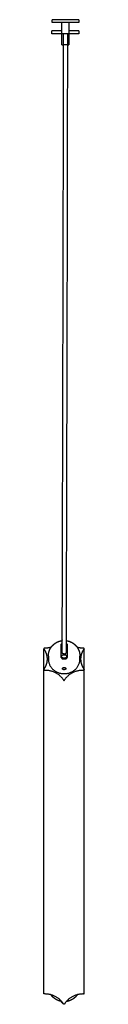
# Model space of a CAD drawing. Header units: millimetres. Extents: x 4502 to 7904, y 1635 to 3214.
# Tile 5 of 8: x 7010 to 7039, y 1635 to 2351. Entities that reach past the tile are written whole.
import ezdxf

# ---------------------------------------------------------------- set-up
doc = ezdxf.new("R2010")
doc.units = ezdxf.units.MM
doc.layers.add('Make2D$Visible$Curvas', color=7, linetype='Continuous')

msp = doc.modelspace()

# ---------------------------------------------------------------- linework, layer by layer
at = {"layer": 'Make2D$Visible$Curvas', "color": 7, "lineweight": -3}
for points, weights, degree in [([(7025.72, 2351.41), (7015.97, 2351.41), (7015.97, 2351.41)], [1, 0.707106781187, 1], 2), ([(7035.47, 2351.41), (7035.47, 2351.41), (7025.72, 2351.41)], [1, 0.707106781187, 1], 2), ([(7023.22, 2343.19), (7015.89, 2343.19), (7015.89, 2343.19)], [0.917728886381, 0.756608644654, 1], 2), ([(7025.72, 2349.41), (7015.97, 2349.41), (7015.97, 2349.41)], [1, 0.707106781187, 1], 2), ([(7035.47, 2349.41), (7035.47, 2349.41), (7025.72, 2349.41)], [1, 0.707106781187, 1], 2), ([(7035.39, 2343.19), (7035.39, 2343.19), (7028.22, 2343.19)], [1, 0.760084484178, 0.913209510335], 2), ([(7024.32, 2341.19), (7015.89, 2341.19), (7015.89, 2341.19)], [0.950542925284, 0.734373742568, 1], 2), ([(7023.22, 2341.41), (7023.22, 2341.41), (7025.72, 2341.41)], [1, 0.707106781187, 1], 2), ([(7025.72, 2341.41), (7028.22, 2341.41), (7028.22, 2341.41)], [1, 0.707106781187, 1], 2), ([(7035.39, 2341.19), (7035.39, 2341.19), (7027.12, 2341.19)], [1, 0.737888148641, 0.944907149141], 2), ([(7023.14, 2333.19), (7023.14, 2333.19), (7024.32, 2333.19)], [1, 0.81232780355, 0.86515863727], 2), ([(7027.12, 2333.19), (7028.14, 2333.19), (7028.14, 2333.19)], [0.858288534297, 0.827220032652, 1], 2), ([(7023.4, 1900.18), (7023.19, 1899.89), (7022.97, 1899.62)], [0.981416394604, 0.975866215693, 0.970952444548], 2), ([(7026.36, 1899.65), (7026.28, 1899.75), (7026.2, 1899.85)], [0.971560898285, 0.973325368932, 0.975170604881], 2), ([(7010.54, 1894.16), (7010.04, 1894.16), (7010.04, 1893.7)], [1, 0.707106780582, 1], 2), ([(7010.04, 1893.7), (7010.04, 1893.58), (7010.11, 1893.48)], [1, 0.965925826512, 1], 2), ([(7010.35, 1893.1), (7012.36, 1889.9), (7012.36, 1886.2)], [1, 0.965925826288, 1], 2), ([(7015.27, 1894.73), (7013.19, 1894.16), (7011.02, 1894.16)], [0.946153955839, 0.962682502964, 1], 2), ([(7022.53, 1888.1), (7022.53, 1893.11), (7022.53, 1896.52)], [1, 0.913792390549, 1], 2), ([(7023.38, 1892.3), (7022.95, 1891.92), (7022.67, 1891.33), (7022.57, 1890.65)], [0.89197470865, 0.876048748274, 0.912057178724, 1], 3), ([(7026.99, 1890.65), (7026.89, 1891.33), (7026.61, 1891.91), (7026.18, 1892.3)], [1, 0.912631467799, 0.876521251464, 0.891669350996], 3), ([(7027.03, 1896.52), (7027.03, 1893.11), (7027.03, 1888.1)], [1, 0.913792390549, 1], 2), ([(7038.34, 1894.16), (7036.3, 1894.16), (7034.33, 1894.67)], [1, 0.964823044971, 0.948118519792], 2), ([(7037, 1886.2), (7037, 1889.9), (7039.01, 1893.1)], [1, 0.965925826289, 1], 2), ([(7039.31, 1893.7), (7039.31, 1894.16), (7038.81, 1894.16)], [1, 0.707106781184, 1], 2), ([(7039.31, 1893.7), (7039.31, 1893.58), (7039.24, 1893.48)], [1, 0.96592582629, 1], 2), ([(7012.36, 1886.2), (7012.36, 1882.5), (7010.35, 1879.3)], [1, 0.96592582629, 1], 2), ([(7022.53, 1889.19), (7022.53, 1888.68), (7022.63, 1888.19), (7022.83, 1887.76)], [1, 0.971301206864, 0.971301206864, 1], 3), ([(7022.57, 1890.65), (7022.92, 1891), (7023.38, 1891.22)], [1, 0.964800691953, 0.958880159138], 2), ([(7025.23, 1886.95), (7024.93, 1886.92), (7024.63, 1886.92), (7024.33, 1886.95)], [1, 0.99245733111, 0.99245733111, 1], 3), ([(7024.78, 1886.07), (7024.55, 1886.07), (7024.33, 1886.08)], [1, 0.999792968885, 1], 2), ([(7024.78, 1889.91), (7026.18, 1889.91), (7026.18, 1890.78)], [1, 0.707710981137, 1], 2), ([(7025.23, 1886.08), (7025, 1886.07), (7024.78, 1886.07)], [1, 0.999792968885, 1], 2), ([(7026.18, 1891.22), (7026.64, 1891), (7026.99, 1890.65)], [0.958911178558, 0.964892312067, 1], 2), ([(7026.72, 1887.76), (7026.92, 1888.19), (7027.03, 1888.68), (7027.03, 1889.19)], [1, 0.971301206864, 0.971301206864, 1], 3), ([(7039.01, 1879.3), (7037, 1882.5), (7037, 1886.2)], [1, 0.965925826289, 1], 2), ([(7010.11, 1878.93), (7010.04, 1878.82), (7010.04, 1878.7)], [1, 0.965925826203, 1], 2), ([(7010.04, 1878.7), (7010.04, 1878.24), (7010.54, 1878.24)], [1, 0.707106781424, 1], 2), ([(7011.02, 1878.24), (7019.68, 1878.24), (7024.01, 1871.34)], [1, 0.866025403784, 1], 2), ([(7025.35, 1871.34), (7029.68, 1878.24), (7038.34, 1878.24)], [1, 0.866025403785, 1], 2), ([(7039.31, 1878.7), (7039.31, 1878.24), (7038.81, 1878.24)], [1, 0.707106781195, 1], 2), ([(7039.31, 1878.7), (7039.31, 1878.82), (7039.24, 1878.93)], [1, 0.965925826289, 1], 2), ([(7010.54, 1642.54), (7010.04, 1642.54), (7010.04, 1643)], [1, 0.707106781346, 1], 2), ([(7024.01, 1635.64), (7019.68, 1642.54), (7011.02, 1642.54)], [1, 0.866025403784, 1], 2), ([(7038.34, 1642.54), (7029.68, 1642.54), (7025.35, 1635.64)], [1, 0.866025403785, 1], 2), ([(7038.81, 1642.54), (7039.31, 1642.54), (7039.31, 1643)], [1, 0.70710678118, 1], 2)]:
    msp.add_rational_spline(points, weights, degree=degree, dxfattribs=at)
for points in [[(7015.97, 2349.41), (7015.97, 2351.41)], [(7035.47, 2351.41), (7035.47, 2349.41)], [(7015.89, 2341.19), (7015.89, 2343.19)], [(7023.22, 2341.41), (7023.22, 2349.41)], [(7028.22, 2349.41), (7028.22, 2341.41)], [(7035.39, 2343.19), (7035.39, 2341.19)], [(7023.14, 2333.19), (7023.14, 2341.19)], [(7024.32, 2333.19), (7024.32, 2341.41)], [(7027.12, 2341.41), (7027.12, 2333.19)], [(7028.14, 2341.19), (7028.14, 2333.19)], [(7010.04, 1878.7), (7010.04, 1893.7)], [(7010.11, 1893.48), (7010.35, 1893.1)], [(7011.02, 1894.16), (7010.54, 1894.16)], [(7038.81, 1894.16), (7038.34, 1894.16)], [(7039.01, 1893.1), (7039.24, 1893.48)], [(7039.31, 1878.7), (7039.31, 1893.7)], [(7013.28, 1888.26), (7013.28, 1887.67)], [(7013.28, 1886.69), (7013.28, 1886.2)], [(7036.28, 1887.67), (7036.28, 1888.26)], [(7036.28, 1886.2), (7036.28, 1886.69)], [(7010.04, 1643), (7010.04, 1878.7)], [(7010.35, 1879.3), (7010.11, 1878.93)], [(7010.54, 1878.24), (7011.02, 1878.24)], [(7038.34, 1878.24), (7038.81, 1878.24)], [(7039.24, 1878.93), (7039.01, 1879.3)], [(7039.31, 1643), (7039.31, 1878.7)], [(7024.01, 1871.34), (7024.24, 1870.96)], [(7025.11, 1870.96), (7025.35, 1871.34)], [(7011.02, 1642.54), (7010.54, 1642.54)], [(7038.81, 1642.54), (7038.34, 1642.54)], [(7024.24, 1635.27), (7024.01, 1635.64)], [(7025.35, 1635.64), (7025.11, 1635.27)]]:
    msp.add_open_spline(points, degree=1, dxfattribs=at)
for points, knots in [([(7023.38, 1890.79), (7023.4, 1897.88), (7023.42, 1904.99), (7023.44, 1912.1), (7023.45, 1919.04), (7023.47, 1925.98), (7023.49, 1932.94), (7023.51, 1939.71), (7023.53, 1946.5), (7023.55, 1953.29), (7023.56, 1959.9), (7023.58, 1966.52), (7023.6, 1973.16), (7023.62, 1979.61), (7023.63, 1986.07), (7023.65, 1992.54), (7023.67, 1998.83), (7023.68, 2005.13), (7023.7, 2011.44), (7023.71, 2017.57), (7023.73, 2023.71), (7023.75, 2029.86), (7023.76, 2035.83), (7023.78, 2041.8), (7023.79, 2047.79), (7023.81, 2053.6), (7023.82, 2059.42), (7023.83, 2065.24), (7023.85, 2070.89), (7023.86, 2076.54), (7023.88, 2082.21), (7023.89, 2087.69), (7023.9, 2093.19), (7023.92, 2098.69), (7023.93, 2104.02), (7023.94, 2109.35), (7023.95, 2114.7), (7023.97, 2119.86), (7023.98, 2125.03), (7023.99, 2130.21), (7024, 2135.21), (7024.01, 2140.22), (7024.02, 2145.25), (7024.04, 2150.08), (7024.05, 2154.93), (7024.06, 2159.8), (7024.06, 2162.13), (7024.07, 2164.48), (7024.07, 2166.82), (7024.08, 2169.16), (7024.08, 2171.51), (7024.09, 2173.86), (7024.09, 2176.12), (7024.1, 2178.38), (7024.1, 2180.64), (7024.11, 2182.91), (7024.11, 2185.18), (7024.12, 2187.45), (7024.12, 2189.62), (7024.12, 2191.8), (7024.13, 2193.99), (7024.13, 2196.17), (7024.14, 2198.36), (7024.14, 2200.55), (7024.15, 2202.64), (7024.15, 2204.74), (7024.15, 2206.84), (7024.16, 2208.95), (7024.16, 2211.05), (7024.17, 2213.16), (7024.17, 2215.18), (7024.18, 2217.2), (7024.18, 2219.22), (7024.18, 2221.24), (7024.19, 2223.27), (7024.19, 2225.3), (7024.19, 2227.23), (7024.2, 2229.17), (7024.2, 2231.11), (7024.2, 2233.05), (7024.21, 2235), (7024.21, 2236.95), (7024.21, 2238.8), (7024.22, 2240.66), (7024.22, 2242.52), (7024.22, 2244.38), (7024.23, 2246.24), (7024.23, 2248.11), (7024.23, 2249.89), (7024.24, 2251.66), (7024.24, 2253.44), (7024.24, 2255.22), (7024.25, 2257.01), (7024.25, 2258.8), (7024.25, 2259.65), (7024.25, 2260.51), (7024.25, 2261.37), (7024.25, 2262.23), (7024.26, 2263.09), (7024.26, 2263.96), (7024.26, 2264.79), (7024.26, 2265.63), (7024.26, 2266.47), (7024.26, 2267.31), (7024.26, 2268.15), (7024.26, 2269), (7024.27, 2269.81), (7024.27, 2270.63), (7024.27, 2271.45), (7024.27, 2272.27), (7024.27, 2273.09), (7024.27, 2273.91), (7024.27, 2275.51), (7024.28, 2277.11), (7024.28, 2278.71), (7024.28, 2279.49), (7024.28, 2280.27), (7024.28, 2281.05), (7024.28, 2281.83), (7024.28, 2282.61), (7024.28, 2283.39), (7024.29, 2284.15), (7024.29, 2284.9), (7024.29, 2285.66), (7024.29, 2286.42), (7024.29, 2287.18), (7024.29, 2287.95), (7024.29, 2288.68), (7024.29, 2289.42), (7024.29, 2290.16), (7024.29, 2290.9), (7024.29, 2291.64), (7024.3, 2292.38), (7024.3, 2293.1), (7024.3, 2293.82), (7024.3, 2294.53), (7024.3, 2295.25), (7024.3, 2295.97), (7024.3, 2296.69), (7024.3, 2297.39), (7024.3, 2298.09), (7024.3, 2298.79), (7024.3, 2299.49), (7024.3, 2300.19), (7024.3, 2300.89), (7024.31, 2301.57), (7024.31, 2302.26), (7024.31, 2302.94), (7024.31, 2303.61), (7024.31, 2304.29), (7024.31, 2304.96), (7024.31, 2305.62), (7024.31, 2306.29), (7024.31, 2306.95), (7024.31, 2307.6), (7024.31, 2308.26), (7024.31, 2308.91), (7024.31, 2309.56), (7024.31, 2310.2), (7024.31, 2310.84), (7024.31, 2311.48), (7024.31, 2312.11), (7024.32, 2312.74), (7024.32, 2313.37), (7024.32, 2313.99), (7024.32, 2314.61), (7024.32, 2315.23), (7024.32, 2315.84), (7024.32, 2316.45), (7024.32, 2317.06), (7024.32, 2317.66), (7024.32, 2318.26), (7024.32, 2318.86), (7024.32, 2319.45), (7024.32, 2320.04), (7024.32, 2320.63), (7024.32, 2321.21), (7024.32, 2321.79), (7024.32, 2322.36), (7024.32, 2322.94), (7024.32, 2323.51), (7024.32, 2324.07), (7024.32, 2324.64), (7024.32, 2325.2), (7024.32, 2325.75), (7024.32, 2326.3), (7024.32, 2326.86), (7024.32, 2327.4), (7024.32, 2327.94), (7024.32, 2328.49), (7024.32, 2329.02), (7024.32, 2329.55), (7024.32, 2330.09), (7024.32, 2330.61), (7024.32, 2331.13), (7024.32, 2331.65), (7024.32, 2332.17), (7024.32, 2332.68), (7024.32, 2333.19)], [0, 0, 0, 0, 27.235122, 27.235122, 27.235122, 53.785595, 53.785595, 53.785595, 79.650098, 79.650098, 79.650098, 104.830651, 104.830651, 104.830651, 129.326768, 129.326768, 129.326768, 153.137265, 153.137265, 153.137265, 176.265242, 176.265242, 176.265242, 198.709387, 198.709387, 198.709387, 220.471185, 220.471185, 220.471185, 241.550833, 241.550833, 241.550833, 261.947709, 261.947709, 261.947709, 281.664527, 281.664527, 281.664527, 300.700737, 300.700737, 300.700737, 319.057101, 319.057101, 319.057101, 336.73458, 336.73458, 336.73458, 345.234556, 345.234556, 345.234556, 353.73528, 353.73528, 353.73528, 361.896135, 361.896135, 361.896135, 370.057987, 370.057987, 370.057987, 377.882082, 377.882082, 377.882082, 385.706473, 385.706473, 385.706473, 393.193267, 393.193267, 393.193267, 400.680485, 400.680485, 400.680485, 407.831847, 407.831847, 407.831847, 414.982724, 414.982724, 414.982724, 421.798038, 421.798038, 421.798038, 428.613434, 428.613434, 428.613434, 435.095504, 435.095504, 435.095504, 441.57678, 441.57678, 441.57678, 447.725166, 447.725166, 447.725166, 453.87417, 453.87417, 453.87417, 456.824039, 456.824039, 456.824039, 459.774091, 459.774091, 459.774091, 462.641256, 462.641256, 462.641256, 465.508267, 465.508267, 465.508267, 468.293404, 468.293404, 468.293404, 471.078189, 471.078189, 471.078189, 476.483685, 476.483685, 476.483685, 479.104331, 479.104331, 479.104331, 481.724652, 481.724652, 481.724652, 484.263837, 484.263837, 484.263837, 486.803166, 486.803166, 486.803166, 489.26074, 489.26074, 489.26074, 491.718518, 491.718518, 491.718518, 494.095959, 494.095959, 494.095959, 496.472428, 496.472428, 496.472428, 498.768669, 498.768669, 498.768669, 501.065891, 501.065891, 501.065891, 503.301574, 503.301574, 503.301574, 505.497252, 505.497252, 505.497252, 507.654707, 507.654707, 507.654707, 509.771003, 509.771003, 509.771003, 511.848232, 511.848232, 511.848232, 513.885694, 513.885694, 513.885694, 515.88433, 515.88433, 515.88433, 517.84382, 517.84382, 517.84382, 519.765157, 519.765157, 519.765157, 521.647231, 521.647231, 521.647231, 523.48974, 523.48974, 523.48974, 525.294784, 525.294784, 525.294784, 527.062179, 527.062179, 527.062179, 528.791082, 528.791082, 528.791082, 530.482676, 530.482676, 530.482676, 532.137736, 532.137736, 532.137736, 533.755306, 533.755306, 533.755306, 535.335485, 535.335485, 535.335485, 535.335485]), ([(7025.72, 2333.03), (7025.61, 2333.03), (7025.43, 2333.03), (7025.2, 2333.04), (7025.04, 2333.05), (7024.88, 2333.06), (7024.73, 2333.08), (7024.6, 2333.09), (7024.5, 2333.11), (7024.42, 2333.13), (7024.35, 2333.16), (7024.32, 2333.18), (7024.32, 2333.19), (7024.32, 2333.19), (7024.32, 2333.19), (7024.32, 2333.19)], [-2.212549, -2.212549, -2.212549, -2.212549, -1.864181, -1.681371, -1.493466, -1.301945, -1.108476, -0.914844, -0.722847, -0.534206, -0.350471, 0, 0, 0, 0.000689, 0.000689, 0.000689, 0.000689]), ([(7027.12, 2333.19), (7027.12, 2333.18), (7027.1, 2333.16), (7027.03, 2333.13), (7026.95, 2333.11), (7026.84, 2333.1), (7026.72, 2333.08), (7026.57, 2333.06), (7026.41, 2333.05), (7026.24, 2333.04), (7026.02, 2333.03), (7025.84, 2333.03), (7025.72, 2333.03)], [0.000689, 0.000689, 0.000689, 0.000689, 0.350472, 0.534207, 0.72285, 0.914847, 1.108481, 1.30195, 1.493473, 1.681378, 1.864189, 2.212558, 2.212558, 2.212558, 2.212558]), ([(7027.12, 2333.19), (7027.12, 2332.68), (7027.12, 2332.17), (7027.12, 2331.65), (7027.12, 2331.13), (7027.12, 2330.61), (7027.12, 2330.09), (7027.12, 2329.55), (7027.12, 2329.02), (7027.12, 2328.49), (7027.12, 2327.94), (7027.12, 2327.4), (7027.12, 2326.86), (7027.12, 2326.3), (7027.12, 2325.75), (7027.12, 2325.2), (7027.12, 2324.63), (7027.12, 2324.07), (7027.12, 2323.51), (7027.12, 2322.94), (7027.12, 2322.36), (7027.12, 2321.79), (7027.12, 2321.21), (7027.12, 2320.62), (7027.12, 2320.04), (7027.12, 2319.45), (7027.12, 2318.85), (7027.12, 2318.26), (7027.12, 2317.66), (7027.12, 2317.05), (7027.12, 2316.45), (7027.12, 2315.84), (7027.12, 2315.22), (7027.12, 2314.61), (7027.12, 2313.99), (7027.12, 2313.36), (7027.12, 2312.74), (7027.11, 2312.11), (7027.11, 2311.47), (7027.11, 2310.84), (7027.11, 2310.2), (7027.11, 2309.55), (7027.11, 2308.91), (7027.11, 2308.26), (7027.11, 2307.6), (7027.11, 2306.95), (7027.11, 2306.28), (7027.11, 2305.62), (7027.11, 2304.96), (7027.11, 2304.28), (7027.11, 2303.61), (7027.11, 2302.94), (7027.11, 2302.25), (7027.11, 2301.57), (7027.1, 2300.89), (7027.1, 2300.18), (7027.1, 2299.48), (7027.1, 2298.79), (7027.1, 2298.09), (7027.1, 2297.39), (7027.1, 2296.69), (7027.1, 2295.97), (7027.1, 2295.25), (7027.1, 2294.53), (7027.1, 2293.81), (7027.1, 2293.09), (7027.1, 2292.38), (7027.09, 2291.64), (7027.09, 2290.9), (7027.09, 2290.16), (7027.09, 2289.42), (7027.09, 2288.68), (7027.09, 2287.94), (7027.09, 2287.18), (7027.09, 2286.42), (7027.09, 2285.66), (7027.09, 2284.9), (7027.09, 2284.14), (7027.08, 2283.39), (7027.08, 2282.6), (7027.08, 2281.82), (7027.08, 2281.04), (7027.08, 2280.26), (7027.08, 2279.49), (7027.08, 2278.71), (7027.08, 2277.11), (7027.07, 2275.51), (7027.07, 2273.91), (7027.07, 2273.09), (7027.07, 2272.27), (7027.07, 2271.45), (7027.07, 2270.63), (7027.07, 2269.81), (7027.06, 2268.99), (7027.06, 2268.15), (7027.06, 2267.31), (7027.06, 2266.47), (7027.06, 2265.63), (7027.06, 2264.79), (7027.06, 2263.95), (7027.06, 2263.09), (7027.05, 2262.23), (7027.05, 2261.37), (7027.05, 2260.51), (7027.05, 2259.65), (7027.05, 2258.79), (7027.05, 2257), (7027.04, 2255.22), (7027.04, 2253.44), (7027.04, 2251.66), (7027.03, 2249.88), (7027.03, 2248.11), (7027.03, 2246.24), (7027.02, 2244.37), (7027.02, 2242.51), (7027.02, 2240.65), (7027.01, 2238.8), (7027.01, 2236.94), (7027.01, 2234.99), (7027, 2233.05), (7027, 2231.11), (7027, 2229.16), (7026.99, 2227.23), (7026.99, 2225.29), (7026.99, 2223.26), (7026.98, 2221.24), (7026.98, 2219.21), (7026.98, 2217.19), (7026.97, 2215.17), (7026.97, 2213.16), (7026.96, 2211.05), (7026.96, 2208.94), (7026.95, 2206.84), (7026.95, 2204.74), (7026.95, 2202.64), (7026.94, 2200.54), (7026.94, 2198.35), (7026.93, 2196.16), (7026.93, 2193.98), (7026.92, 2191.8), (7026.92, 2189.62), (7026.92, 2187.44), (7026.91, 2185.17), (7026.91, 2182.9), (7026.9, 2180.64), (7026.9, 2178.37), (7026.89, 2176.11), (7026.89, 2173.86), (7026.88, 2171.51), (7026.88, 2169.16), (7026.87, 2166.81), (7026.87, 2164.47), (7026.86, 2162.13), (7026.86, 2159.79), (7026.85, 2154.93), (7026.84, 2150.08), (7026.82, 2145.24), (7026.81, 2140.22), (7026.8, 2135.21), (7026.79, 2130.21), (7026.78, 2125.02), (7026.77, 2119.85), (7026.75, 2114.69), (7026.74, 2109.34), (7026.73, 2104.01), (7026.72, 2098.69), (7026.7, 2093.18), (7026.69, 2087.69), (7026.68, 2082.2), (7026.66, 2076.54), (7026.65, 2070.88), (7026.63, 2065.24), (7026.62, 2059.41), (7026.61, 2053.59), (7026.59, 2047.79), (7026.58, 2041.8), (7026.56, 2035.82), (7026.55, 2029.85), (7026.53, 2023.7), (7026.51, 2017.56), (7026.5, 2011.43), (7026.48, 2005.12), (7026.47, 1998.82), (7026.45, 1992.53), (7026.43, 1986.06), (7026.42, 1979.6), (7026.4, 1973.15), (7026.38, 1966.52), (7026.36, 1959.89), (7026.35, 1953.28), (7026.33, 1946.49), (7026.31, 1939.7), (7026.29, 1932.93), (7026.27, 1925.98), (7026.25, 1919.03), (7026.24, 1912.1), (7026.22, 1904.98), (7026.2, 1897.87), (7026.18, 1890.78)], [4.539714, 4.539714, 4.539714, 4.539714, 6.119996, 6.119996, 6.119996, 7.73776, 7.73776, 7.73776, 9.393007, 9.393007, 9.393007, 11.084779, 11.084779, 11.084779, 12.813854, 12.813854, 12.813854, 14.581414, 14.581414, 14.581414, 16.386616, 16.386616, 16.386616, 18.229278, 18.229278, 18.229278, 20.111499, 20.111499, 20.111499, 22.032977, 22.032977, 22.032977, 23.992605, 23.992605, 23.992605, 25.991372, 25.991372, 25.991372, 28.028961, 28.028961, 28.028961, 30.106312, 30.106312, 30.106312, 32.222728, 32.222728, 32.222728, 34.380298, 34.380298, 34.380298, 36.576086, 36.576086, 36.576086, 38.811876, 38.811876, 38.811876, 41.109203, 41.109203, 41.109203, 43.405544, 43.405544, 43.405544, 45.782111, 45.782111, 45.782111, 48.159646, 48.159646, 48.159646, 50.617516, 50.617516, 50.617516, 53.075178, 53.075178, 53.075178, 55.614595, 55.614595, 55.614595, 58.153863, 58.153863, 58.153863, 60.774266, 60.774266, 60.774266, 63.394991, 63.394991, 63.394991, 68.800638, 68.800638, 68.800638, 71.585497, 71.585497, 71.585497, 74.370704, 74.370704, 74.370704, 77.237785, 77.237785, 77.237785, 80.105017, 80.105017, 80.105017, 83.055134, 83.055134, 83.055134, 86.005066, 86.005066, 86.005066, 92.154195, 92.154195, 92.154195, 98.302697, 98.302697, 98.302697, 104.784086, 104.784086, 104.784086, 111.26626, 111.26626, 111.26626, 118.081759, 118.081759, 118.081759, 124.897169, 124.897169, 124.897169, 132.048139, 132.048139, 132.048139, 139.199589, 139.199589, 139.199589, 146.686893, 146.686893, 146.686893, 154.173768, 154.173768, 154.173768, 161.998238, 161.998238, 161.998238, 169.822408, 169.822408, 169.822408, 177.984333, 177.984333, 177.984333, 186.145257, 186.145257, 186.145257, 194.646049, 194.646049, 194.646049, 203.146089, 203.146089, 203.146089, 220.82369, 220.82369, 220.82369, 239.180169, 239.180169, 239.180169, 258.216486, 258.216486, 258.216486, 277.933404, 277.933404, 277.933404, 298.330373, 298.330373, 298.330373, 319.410109, 319.410109, 319.410109, 341.17199, 341.17199, 341.17199, 363.616213, 363.616213, 363.616213, 386.744264, 386.744264, 386.744264, 410.554831, 410.554831, 410.554831, 435.051015, 435.051015, 435.051015, 460.23163, 460.23163, 460.23163, 486.096194, 486.096194, 486.096194, 512.646723, 512.646723, 512.646723, 539.8819, 539.8819, 539.8819, 539.8819]), ([(7022.53, 1896.52), (7022.53, 1896.61), (7022.54, 1896.69), (7022.58, 1896.86), (7022.61, 1896.94), (7022.7, 1897.11), (7022.75, 1897.18), (7022.87, 1897.33), (7022.94, 1897.4), (7023.13, 1897.55), (7023.26, 1897.63), (7023.4, 1897.7)], [0, 0, 0, 0, 0.37557, 0.37557, 0.75114, 0.75114, 1.12671, 1.12671, 1.502279, 1.502279, 2.008576, 2.008576, 2.008576, 2.008576]), ([(7026.2, 1897.68), (7026.22, 1897.67), (7026.24, 1897.66), (7026.36, 1897.59), (7026.45, 1897.53), (7026.7, 1897.33), (7026.82, 1897.19), (7026.99, 1896.86), (7027.03, 1896.7), (7027.03, 1896.52)], [1.040331, 1.040331, 1.040331, 1.040331, 1.127515, 1.127515, 1.503353, 1.503353, 2.255029, 2.255029, 3.006706, 3.006706, 3.006706, 3.006706]), ([(7013.28, 1887.67), (7013.28, 1887.52), (7013.28, 1887.36), (7013.29, 1887.03), (7013.3, 1886.87), (7013.32, 1886.57), (7013.33, 1886.43), (7013.34, 1886.19), (7013.35, 1886.1), (7013.35, 1885.97), (7013.34, 1885.93), (7013.34, 1885.93), (7013.34, 1885.93), (7013.34, 1885.93)], [0, 0, 0, 0, 0.494393, 0.494393, 0.988786, 0.988786, 1.483179, 1.483179, 1.977572, 1.977572, 2.471965, 2.471965, 2.484461, 2.484461, 2.484461, 2.484461]), ([(7013.28, 1886.69), (7013.28, 1886.77), (7013.28, 1886.85), (7013.28, 1887.01), (7013.28, 1887.09), (7013.29, 1887.17), (7013.29, 1887.18), (7013.29, 1887.18)], [0, 0, 0, 0, 0.2469029, 0.2469029, 0.4938059, 0.4938059, 0.5075326, 0.5075326, 0.5075326, 0.5075326]), ([(7013.34, 1885.93), (7013.33, 1885.93), (7013.32, 1885.96), (7013.3, 1886.08), (7013.29, 1886.18), (7013.28, 1886.4), (7013.28, 1886.54), (7013.28, 1886.69)], [2.484461, 2.484461, 2.484461, 2.484461, 2.966358, 2.966358, 3.460751, 3.460751, 3.955144, 3.955144, 3.955144, 3.955144]), ([(7024.33, 1886.08), (7024.2, 1886.08), (7024.08, 1886.1), (7023.83, 1886.16), (7023.72, 1886.2), (7023.49, 1886.31), (7023.39, 1886.38), (7023.19, 1886.54), (7023.1, 1886.62), (7022.86, 1886.91), (7022.74, 1887.13), (7022.57, 1887.6), (7022.53, 1887.85), (7022.53, 1888.1)], [0, 0, 0, 0, 0.375838, 0.375838, 0.751676, 0.751676, 1.127515, 1.127515, 1.503353, 1.503353, 2.255029, 2.255029, 3.006706, 3.006706, 3.006706, 3.006706]), ([(7024.33, 1886.95), (7024.18, 1886.96), (7024.04, 1886.99), (7023.75, 1887.08), (7023.61, 1887.14), (7023.35, 1887.28), (7023.23, 1887.37), (7023.01, 1887.55), (7022.91, 1887.66), (7022.83, 1887.76)], [-1.791242, -1.791242, -1.791242, -1.791242, -1.343432, -1.343432, -0.895621, -0.895621, -0.447811, -0.447811, 0, 0, 0, 0]), ([(7027.03, 1888.1), (7027.03, 1887.97), (7027.02, 1887.85), (7026.98, 1887.6), (7026.94, 1887.48), (7026.86, 1887.25), (7026.81, 1887.13), (7026.69, 1886.92), (7026.61, 1886.81), (7026.37, 1886.53), (7026.17, 1886.37), (7025.84, 1886.2), (7025.72, 1886.16), (7025.48, 1886.1), (7025.35, 1886.08), (7025.23, 1886.08)], [0, 0, 0, 0, 0.37557, 0.37557, 0.75114, 0.75114, 1.12671, 1.12671, 1.502279, 1.502279, 2.253419, 2.253419, 2.628989, 2.628989, 3.004559, 3.004559, 3.004559, 3.004559]), ([(7026.72, 1887.76), (7026.64, 1887.66), (7026.54, 1887.55), (7026.32, 1887.37), (7026.2, 1887.28), (7025.94, 1887.14), (7025.8, 1887.08), (7025.52, 1886.99), (7025.37, 1886.96), (7025.23, 1886.95)], [-1.791233, -1.791233, -1.791233, -1.791233, -1.343424, -1.343424, -0.895616, -0.895616, -0.447808, -0.447808, 0, 0, 0, 0]), ([(7036.22, 1885.93), (7036.22, 1885.93), (7036.22, 1885.93), (7036.21, 1885.93), (7036.21, 1885.97), (7036.21, 1886.1), (7036.21, 1886.19), (7036.23, 1886.43), (7036.23, 1886.57), (7036.25, 1886.87), (7036.26, 1887.03), (7036.27, 1887.36), (7036.28, 1887.52), (7036.28, 1887.67)], [1.468896, 1.468896, 1.468896, 1.468896, 1.483179, 1.483179, 1.977572, 1.977572, 2.471965, 2.471965, 2.966358, 2.966358, 3.460751, 3.460751, 3.955144, 3.955144, 3.955144, 3.955144]), ([(7036.28, 1886.69), (7036.28, 1886.54), (7036.27, 1886.4), (7036.26, 1886.17), (7036.25, 1886.08), (7036.23, 1885.96), (7036.23, 1885.93), (7036.22, 1885.93)], [0, 0, 0, 0, 0.494393, 0.494393, 0.988786, 0.988786, 1.468896, 1.468896, 1.468896, 1.468896]), ([(7036.27, 1887.18), (7036.27, 1887.18), (7036.27, 1887.17), (7036.27, 1887.01), (7036.28, 1886.84), (7036.28, 1886.69)], [3.4433973, 3.4433973, 3.4433973, 3.4433973, 3.4566411, 3.4566411, 3.9504469, 3.9504469, 3.9504469, 3.9504469]), ([(7023.53, 1879.3), (7023.53, 1879.4), (7023.56, 1879.5), (7023.68, 1879.7), (7023.77, 1879.79), (7024, 1879.94), (7024.14, 1880), (7024.44, 1880.08), (7024.61, 1880.11), (7024.78, 1880.11)], [0, 0, 0, 0, 0.503256, 0.503256, 1.006512, 1.006512, 1.509768, 1.509768, 2.013024, 2.013024, 2.013024, 2.013024]), ([(7024.78, 1878.5), (7024.69, 1878.5), (7024.61, 1878.5), (7024.45, 1878.52), (7024.37, 1878.54), (7024.14, 1878.6), (7024, 1878.66), (7023.77, 1878.81), (7023.68, 1878.9), (7023.56, 1879.09), (7023.53, 1879.19), (7023.53, 1879.3)], [0, 0, 0, 0, 0.251066, 0.251066, 0.502131, 0.502131, 1.004263, 1.004263, 1.506394, 1.506394, 2.008525, 2.008525, 2.008525, 2.008525]), ([(7024.78, 1880.11), (7024.86, 1880.11), (7024.95, 1880.1), (7025.11, 1880.08), (7025.19, 1880.06), (7025.42, 1880), (7025.55, 1879.94), (7025.78, 1879.79), (7025.87, 1879.7), (7026, 1879.5), (7026.03, 1879.4), (7026.03, 1879.3)], [0, 0, 0, 0, 0.251313, 0.251313, 0.502626, 0.502626, 1.005253, 1.005253, 1.507879, 1.507879, 2.010505, 2.010505, 2.010505, 2.010505]), ([(7026.03, 1879.3), (7026.03, 1879.19), (7026, 1879.09), (7025.87, 1878.9), (7025.78, 1878.81), (7025.56, 1878.66), (7025.42, 1878.6), (7025.11, 1878.52), (7024.95, 1878.5), (7024.78, 1878.5)], [0, 0, 0, 0, 0.502799, 0.502799, 1.005599, 1.005599, 1.508398, 1.508398, 2.011198, 2.011198, 2.011198, 2.011198]), ([(7022.86, 1636.82), (7022.86, 1636.82), (7022.86, 1636.83), (7022.86, 1636.83), (7022.86, 1636.83), (7022.86, 1636.83), (7022.86, 1636.83), (7022.85, 1636.83), (7022.85, 1636.83), (7022.85, 1636.83), (7022.85, 1636.83), (7022.85, 1636.83), (7022.85, 1636.84), (7022.85, 1636.84), (7022.85, 1636.84), (7022.85, 1636.84), (7022.85, 1636.85), (7022.85, 1636.85), (7022.85, 1636.85), (7022.85, 1636.85), (7022.85, 1636.86), (7022.85, 1636.86), (7022.85, 1636.86), (7022.84, 1636.87), (7022.84, 1636.87), (7022.84, 1636.88), (7022.84, 1636.88), (7022.84, 1636.88), (7022.84, 1636.89), (7022.84, 1636.89), (7022.84, 1636.9), (7022.84, 1636.9), (7022.83, 1636.91), (7022.83, 1636.91), (7022.83, 1636.92), (7022.83, 1636.93), (7022.83, 1636.93), (7022.82, 1636.98), (7022.8, 1637.04), (7022.78, 1637.12)], [14, 14, 14, 14, 15, 15, 15, 16, 16, 16, 17, 17, 17, 18, 18, 18, 19, 19, 19, 20, 20, 20, 21, 21, 21, 22, 22, 22, 23, 23, 23, 24, 24, 24, 25, 25, 25, 26, 26, 26, 38.613395, 38.613395, 38.613395, 38.613395]), ([(7023.91, 1635.79), (7023.9, 1635.8), (7023.89, 1635.8), (7023.87, 1635.8), (7023.82, 1635.82), (7023.76, 1635.84), (7023.7, 1635.86), (7023.64, 1635.88), (7023.59, 1635.91), (7023.53, 1635.94), (7023.48, 1635.97), (7023.43, 1636.01), (7023.37, 1636.04), (7023.32, 1636.08), (7023.27, 1636.13), (7023.23, 1636.17), (7023.18, 1636.22), (7023.14, 1636.27), (7023.1, 1636.31), (7023.06, 1636.37), (7023.03, 1636.42), (7022.99, 1636.47), (7022.97, 1636.53), (7022.94, 1636.59), (7022.91, 1636.64), (7022.9, 1636.7), (7022.88, 1636.76), (7022.86, 1636.82), (7022.86, 1636.82), (7022.86, 1636.82), (7022.86, 1636.82)], [1.784413, 1.784413, 1.784413, 1.784413, 2, 2, 2, 3, 3, 3, 4, 4, 4, 5, 5, 5, 6, 6, 6, 7, 7, 7, 8, 8, 8, 9, 9, 9, 10, 10, 10, 10.917075, 10.917075, 10.917075, 10.917075])]:
    msp.add_open_spline(points, degree=3, knots=knots, dxfattribs=at)
for points, weights, degree, knots in [([(7013.28, 1888.26), (7013.28, 1888.38), (7013.28, 1888.49), (7013.28, 1888.6), (7013.32, 1889.92), (7013.58, 1891.23), (7014.09, 1892.5), (7014.66, 1893.95), (7015.52, 1895.27), (7016.65, 1896.39), (7017.77, 1897.52), (7019.09, 1898.38), (7020.54, 1898.96), (7021.47, 1899.32), (7022.43, 1899.56), (7023.4, 1899.68)], [0.874832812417, 0.874832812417, 0.874832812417, 0.874832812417, 0.836863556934, 0.807973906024, 0.788163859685, 0.766552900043, 0.755747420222, 0.755747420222, 0.755747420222, 0.766552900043, 0.788163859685, 0.80261462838, 0.821896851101, 0.846010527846], 3, [-0.340865, -0.340865, -0.340865, -0.340865, 0, 0, 0, 4.014257, 4.014257, 4.014257, 8.744025, 8.744025, 8.744025, 13.473793, 13.473793, 13.473793, 16.389723, 16.389723, 16.389723, 16.389723]), ([(7026.2, 1899.67), (7027.15, 1899.56), (7028.1, 1899.32), (7029.01, 1898.96), (7030.47, 1898.38), (7031.79, 1897.52), (7032.91, 1896.39), (7034.03, 1895.27), (7034.89, 1893.95), (7035.47, 1892.5), (7035.97, 1891.23), (7036.23, 1889.92), (7036.27, 1888.6), (7036.28, 1888.49), (7036.28, 1888.38), (7036.28, 1888.26)], [0.844768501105, 0.82123387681, 0.802365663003, 0.788163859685, 0.766552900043, 0.755747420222, 0.755747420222, 0.755747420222, 0.766552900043, 0.788163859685, 0.807973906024, 0.836863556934, 0.874832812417, 0.874832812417, 0.874832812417, 0.874832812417], 3, [1.495048, 1.495048, 1.495048, 1.495048, 4.360741, 4.360741, 4.360741, 9.090509, 9.090509, 9.090509, 13.820276, 13.820276, 13.820276, 17.834534, 17.834534, 17.834534, 18.175398, 18.175398, 18.175398, 18.175398]), ([(7013.28, 1886.2), (7013.28, 1875.63), (7024.78, 1875.63), (7036.28, 1875.63), (7036.28, 1886.2)], [1, 0.707106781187, 1, 0.707106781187, 1], 2, [0, 0, 0, 18.064158, 18.064158, 36.128316, 36.128316, 36.128316]), ([(7026.93, 1888.35), (7026.04, 1889.18), (7024.78, 1889.18), (7023.51, 1889.18), (7022.63, 1888.35)], [0.853593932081, 0.851116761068, 1, 0.851116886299, 0.853593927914], 2, [-7.107787, -7.107787, -7.107787, -4.712389, -4.712389, -2.316993, -2.316993, -2.316993]), ([(7024.78, 1889.91), (7024.2, 1889.91), (7023.79, 1890.17), (7023.38, 1890.42), (7023.38, 1890.79)], [1, 0.923715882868, 1, 0.923715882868, 1], 2, [-4.39823, -4.39823, -4.39823, -3.297476, -3.297476, -2.196721, -2.196721, -2.196721]), ([(7024.24, 1870.96), (7024.39, 1870.73), (7024.68, 1870.73), (7024.97, 1870.73), (7025.11, 1870.96)], [1, 0.866025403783, 1, 0.866025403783, 1], 2, [-1.047198, -1.047198, -1.047198, -0.523599, -0.523599, 0, 0, 0]), ([(7022.97, 1637.09), (7022.14, 1637.22), (7021.33, 1637.44), (7020.54, 1637.75), (7019.09, 1638.33), (7017.77, 1639.19), (7016.65, 1640.31), (7016.13, 1640.82), (7015.67, 1641.38), (7015.27, 1641.98)], [0.835223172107, 0.816077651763, 0.800391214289, 0.788163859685, 0.766552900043, 0.755747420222, 0.755747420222, 0.755747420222, 0.757989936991, 0.76247497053], 3, [1.893459, 1.893459, 1.893459, 1.893459, 4.360741, 4.360741, 4.360741, 9.090509, 9.090509, 9.090509, 11.245203, 11.245203, 11.245203, 11.245203]), ([(7034.33, 1642.04), (7033.91, 1641.42), (7033.44, 1640.84), (7032.91, 1640.31), (7031.79, 1639.19), (7030.47, 1638.33), (7029.01, 1637.75), (7028.15, 1637.41), (7027.26, 1637.18), (7026.36, 1637.05)], [0.762967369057, 0.758154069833, 0.755747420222, 0.755747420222, 0.755747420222, 0.766552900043, 0.788163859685, 0.801550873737, 0.819084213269, 0.840763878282], 3, [6.511871, 6.511871, 6.511871, 6.511871, 8.744025, 8.744025, 8.744025, 13.473793, 13.473793, 13.473793, 16.175075, 16.175075, 16.175075, 16.175075]), ([(7025.11, 1635.27), (7024.97, 1635.04), (7024.68, 1635.04), (7024.39, 1635.04), (7024.24, 1635.27)], [1, 0.866025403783, 1, 0.866025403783, 1], 2, [0, 0, 0, 0.523599, 0.523599, 1.047198, 1.047198, 1.047198])]:
    msp.add_rational_spline(points, weights, degree=degree, knots=knots, dxfattribs=at)

doc.saveas('drawing.dxf')
